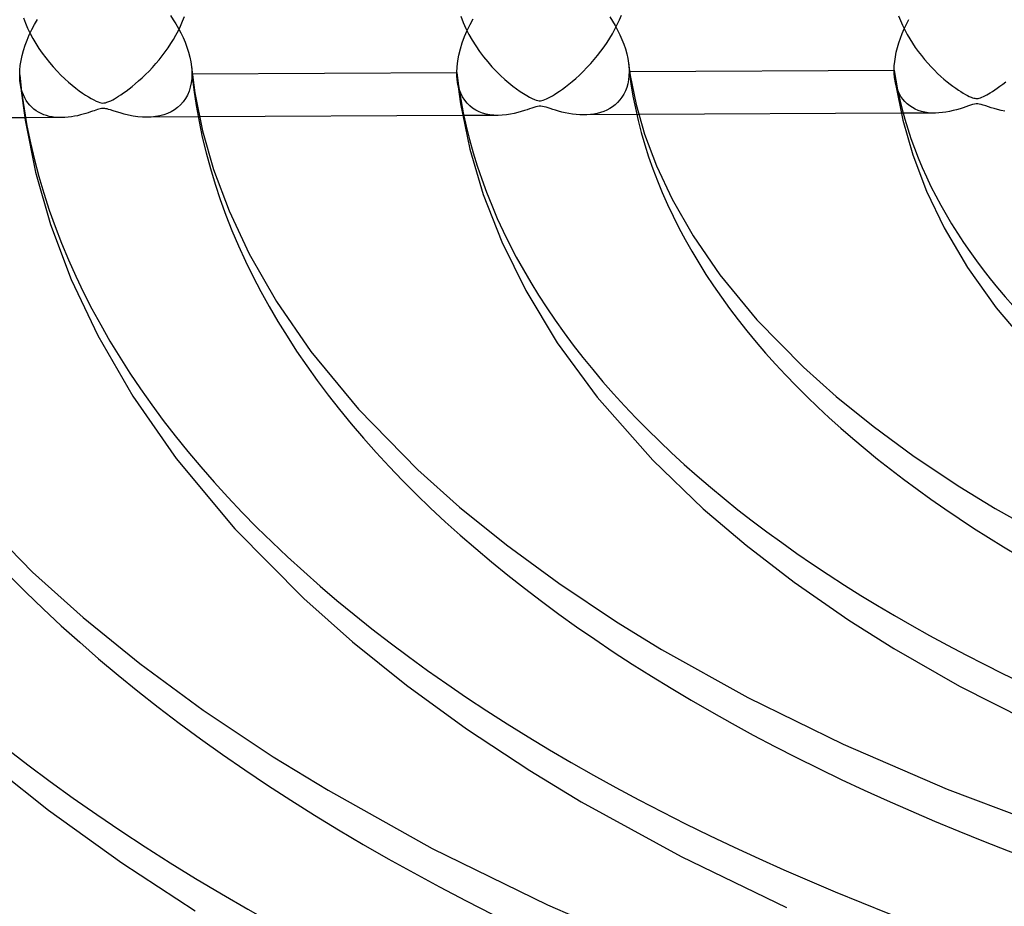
# Model space of a CAD drawing. Header units: millimetres. Extents: x -852 to 852, y -906 to 935.
# Tile 37 of 74: x -131 to -74, y 578 to 629. Entities that reach past the tile are written whole.
import ezdxf

# ---------------------------------------------------------------- set-up
doc = ezdxf.new("R2010")
doc.units = ezdxf.units.MM
doc.layers.add('HIDDEN', color=7, linetype='Continuous')
doc.layers.add('THICK', color=7, linetype='Continuous')

msp = doc.modelspace()

# ---------------------------------------------------------------- linework, layer by layer
at = {"layer": 'HIDDEN'}
for p, q in [((-131.247, 629.27), (-131.133, 628.971)), ((-122.012, 629.072), (-121.903, 629.351)), ((-105.89, 629.365), (-105.752, 629.009)), ((-96.686, 629.156), (-96.574, 629.434)), ((-80.493, 629.384), (-80.386, 629.113)), ((-131.133, 628.971), (-131.004, 628.672)), ((-131.004, 628.672), (-130.86, 628.374)), ((-122.26, 628.535), (-122.131, 628.8)), ((-122.131, 628.8), (-122.012, 629.072)), ((-105.752, 629.009), (-105.594, 628.656)), ((-105.594, 628.656), (-105.417, 628.31)), ((-97.088, 628.351), (-96.944, 628.614)), ((-96.944, 628.614), (-96.81, 628.883)), ((-96.81, 628.883), (-96.686, 629.156)), ((-80.386, 629.113), (-80.268, 628.844)), ((-80.268, 628.844), (-80.138, 628.579)), ((-130.86, 628.374), (-130.702, 628.078)), ((-130.702, 628.078), (-130.531, 627.787)), ((-122.543, 628.025), (-122.398, 628.276)), ((-122.398, 628.276), (-122.26, 628.535)), ((-105.417, 628.31), (-105.225, 627.971)), ((-97.404, 627.838), (-97.241, 628.093)), ((-97.241, 628.093), (-97.088, 628.351)), ((-80.138, 628.579), (-79.999, 628.317)), ((-79.999, 628.317), (-79.85, 628.059)), ((-79.85, 628.059), (-79.693, 627.807)), ((-130.531, 627.787), (-130.348, 627.5)), ((-130.348, 627.5), (-130.155, 627.22)), ((-123.024, 627.3), (-122.856, 627.538)), ((-122.856, 627.538), (-122.696, 627.779)), ((-122.696, 627.779), (-122.543, 628.025)), ((-105.225, 627.971), (-105.017, 627.641)), ((-105.017, 627.641), (-104.797, 627.322)), ((-97.758, 627.338), (-97.576, 627.586)), ((-97.576, 627.586), (-97.404, 627.838)), ((-79.693, 627.807), (-79.528, 627.56)), ((-79.528, 627.56), (-79.357, 627.32)), ((-130.155, 627.22), (-129.951, 626.946)), ((-129.951, 626.946), (-129.737, 626.68)), ((-123.381, 626.84), (-123.199, 627.068)), ((-123.199, 627.068), (-123.024, 627.3)), ((-104.797, 627.322), (-104.565, 627.013)), ((-104.565, 627.013), (-104.323, 626.716)), ((-98.146, 626.854), (-97.948, 627.094)), ((-97.948, 627.094), (-97.758, 627.338)), ((-79.357, 627.32), (-79.178, 627.086)), ((-79.178, 627.086), (-78.994, 626.859)), ((-129.737, 626.68), (-129.516, 626.423)), ((-129.516, 626.423), (-129.291, 626.179)), ((-123.962, 626.188), (-123.763, 626.4)), ((-123.763, 626.4), (-123.569, 626.617)), ((-123.569, 626.617), (-123.381, 626.84)), ((-121.495, 626.423), (-121.488, 626.356)), ((-121.488, 626.356), (-121.483, 626.289)), ((-104.323, 626.716), (-104.075, 626.434)), ((-104.075, 626.434), (-103.825, 626.171)), ((-98.784, 626.166), (-98.565, 626.389)), ((-98.565, 626.389), (-98.352, 626.619)), ((-98.352, 626.619), (-98.146, 626.854)), ((-96.153, 626.635), (-96.144, 626.554)), ((-96.144, 626.554), (-96.136, 626.474)), ((-96.136, 626.474), (-96.13, 626.393)), ((-96.13, 626.393), (-96.126, 626.314)), ((-96.126, 626.314), (-96.123, 626.234)), ((-78.994, 626.859), (-78.805, 626.64)), ((-78.805, 626.64), (-78.614, 626.432)), ((-78.614, 626.432), (-78.424, 626.236)), ((-129.291, 626.179), (-129.067, 625.951)), ((-129.067, 625.951), (-128.846, 625.739)), ((-124.566, 625.61), (-124.368, 625.789)), ((-124.368, 625.789), (-124.166, 625.983)), ((-124.166, 625.983), (-123.962, 626.188)), ((-121.484, 625.756), (-121.515, 625.499)), ((-121.473, 626.023), (-121.484, 625.756)), ((-121.483, 626.289), (-121.479, 626.222)), ((-121.479, 626.222), (-121.476, 626.155)), ((-121.476, 626.155), (-121.474, 626.089)), ((-121.474, 626.089), (-121.473, 626.023)), ((-121.473, 626.023), (-121.451, 626.023)), ((-103.825, 626.171), (-103.577, 625.928)), ((-103.577, 625.928), (-103.333, 625.704)), ((-99.42, 625.586), (-99.214, 625.763)), ((-99.214, 625.763), (-99.002, 625.957)), ((-99.002, 625.957), (-98.784, 626.166)), ((-96.131, 625.909), (-96.158, 625.673)), ((-96.122, 626.155), (-96.131, 625.909)), ((-96.123, 626.234), (-96.122, 626.155)), ((-96.122, 626.155), (-96.088, 626.156)), ((-78.424, 626.236), (-78.236, 626.051)), ((-78.236, 626.051), (-78.05, 625.879)), ((-78.05, 625.879), (-77.867, 625.718)), ((-131.414, 625.394), (-131.444, 625.617)), ((-131.371, 625.182), (-131.414, 625.394)), ((-131.314, 624.984), (-131.371, 625.182)), ((-128.846, 625.739), (-128.628, 625.543)), ((-128.628, 625.543), (-128.415, 625.362)), ((-128.415, 625.362), (-128.208, 625.197)), ((-128.208, 625.197), (-128.01, 625.047)), ((-125.118, 625.154), (-124.941, 625.293)), ((-124.941, 625.293), (-124.757, 625.444)), ((-124.757, 625.444), (-124.566, 625.61)), ((-121.567, 625.252), (-121.641, 625.017)), ((-121.515, 625.499), (-121.567, 625.252)), ((-106.046, 625.406), (-106.091, 625.689)), ((-105.978, 625.143), (-106.046, 625.406)), ((-103.333, 625.704), (-103.095, 625.501)), ((-103.095, 625.501), (-102.865, 625.316)), ((-102.865, 625.316), (-102.645, 625.151)), ((-99.985, 625.143), (-99.806, 625.275)), ((-99.806, 625.275), (-99.617, 625.423)), ((-99.617, 625.423), (-99.42, 625.586)), ((-96.263, 625.233), (-96.34, 625.031)), ((-96.202, 625.447), (-96.263, 625.233)), ((-96.158, 625.673), (-96.202, 625.447)), ((-80.676, 625.491), (-80.718, 625.722)), ((-80.618, 625.272), (-80.676, 625.491)), ((-80.545, 625.069), (-80.618, 625.272)), ((-77.867, 625.718), (-77.688, 625.569)), ((-77.688, 625.569), (-77.515, 625.431)), ((-77.515, 625.431), (-77.347, 625.305)), ((-77.347, 625.305), (-77.186, 625.189)), ((-77.186, 625.189), (-77.033, 625.085)), ((-74.922, 625.092), (-74.777, 625.191)), ((-74.777, 625.191), (-74.621, 625.302)), ((-74.621, 625.302), (-74.456, 625.426)), ((-74.456, 625.426), (-74.282, 625.561)), ((-131.247, 624.803), (-131.314, 624.984)), ((-131.17, 624.636), (-131.247, 624.803)), ((-131.083, 624.482), (-131.17, 624.636)), ((-128.01, 625.047), (-127.82, 624.912)), ((-127.82, 624.912), (-127.64, 624.791)), ((-127.64, 624.791), (-127.472, 624.685)), ((-127.472, 624.685), (-127.313, 624.592)), ((-125.959, 624.584), (-125.85, 624.649)), ((-125.85, 624.649), (-125.726, 624.726)), ((-125.726, 624.726), (-125.59, 624.814)), ((-125.59, 624.814), (-125.443, 624.915)), ((-125.443, 624.915), (-125.285, 625.028)), ((-125.285, 625.028), (-125.118, 625.154)), ((-121.736, 624.796), (-121.85, 624.59)), ((-121.641, 625.017), (-121.736, 624.796)), ((-105.889, 624.903), (-105.978, 625.143)), ((-105.781, 624.685), (-105.889, 624.903)), ((-105.656, 624.489), (-105.781, 624.685)), ((-102.645, 625.151), (-102.437, 625.004)), ((-102.437, 625.004), (-102.242, 624.876)), ((-102.242, 624.876), (-102.061, 624.765)), ((-102.061, 624.765), (-101.895, 624.672)), ((-101.895, 624.672), (-101.745, 624.595)), ((-100.906, 624.574), (-100.797, 624.628)), ((-100.797, 624.628), (-100.687, 624.687)), ((-100.687, 624.687), (-100.574, 624.752)), ((-100.574, 624.752), (-100.448, 624.829)), ((-100.448, 624.829), (-100.307, 624.92)), ((-100.307, 624.92), (-100.152, 625.024)), ((-100.152, 625.024), (-99.985, 625.143)), ((-96.54, 624.668), (-96.659, 624.509)), ((-96.433, 624.842), (-96.54, 624.668)), ((-96.34, 625.031), (-96.433, 624.842)), ((-80.459, 624.882), (-80.545, 625.069)), ((-80.361, 624.71), (-80.459, 624.882)), ((-80.251, 624.554), (-80.361, 624.71)), ((-77.033, 625.085), (-76.889, 624.992)), ((-76.889, 624.992), (-76.753, 624.908)), ((-76.753, 624.908), (-76.625, 624.834)), ((-76.625, 624.834), (-76.505, 624.77)), ((-76.505, 624.77), (-76.396, 624.716)), ((-76.396, 624.716), (-76.298, 624.673)), ((-76.298, 624.673), (-76.214, 624.642)), ((-76.214, 624.642), (-76.141, 624.62)), ((-76.141, 624.62), (-76.075, 624.606)), ((-76.075, 624.606), (-76.014, 624.599)), ((-75.953, 624.598), (-75.892, 624.603)), ((-75.892, 624.603), (-75.827, 624.616)), ((-75.827, 624.616), (-75.754, 624.637)), ((-75.754, 624.637), (-75.673, 624.667)), ((-75.673, 624.667), (-75.583, 624.706)), ((-75.583, 624.706), (-75.488, 624.753)), ((-75.488, 624.753), (-75.389, 624.806)), ((-75.389, 624.806), (-75.287, 624.863)), ((-75.287, 624.863), (-75.178, 624.928)), ((-75.178, 624.928), (-75.056, 625.004)), ((-75.056, 625.004), (-74.922, 625.092)), ((-130.986, 624.34), (-131.083, 624.482)), ((-130.88, 624.209), (-130.986, 624.34)), ((-130.764, 624.089), (-130.88, 624.209)), ((-130.641, 623.98), (-130.764, 624.089)), ((-127.313, 624.592), (-127.166, 624.511)), ((-127.166, 624.511), (-127.032, 624.445)), ((-127.032, 624.445), (-126.915, 624.396)), ((-126.915, 624.396), (-126.817, 624.362)), ((-126.817, 624.362), (-126.732, 624.342)), ((-126.732, 624.342), (-126.651, 624.333)), ((-126.651, 624.333), (-126.572, 624.335)), ((-126.572, 624.335), (-126.491, 624.347)), ((-126.491, 624.347), (-126.4, 624.373)), ((-126.4, 624.373), (-126.293, 624.414)), ((-126.293, 624.414), (-126.179, 624.466)), ((-126.179, 624.466), (-126.065, 624.525)), ((-126.065, 624.525), (-125.959, 624.584)), ((-122.302, 624.079), (-122.484, 623.945)), ((-122.134, 624.232), (-122.302, 624.079)), ((-121.984, 624.402), (-122.134, 624.232)), ((-121.85, 624.59), (-121.984, 624.402)), ((-105.515, 624.315), (-105.656, 624.489)), ((-105.361, 624.163), (-105.515, 624.315)), ((-105.195, 624.031), (-105.361, 624.163)), ((-105.017, 623.919), (-105.195, 624.031)), ((-101.766, 624.038), (-101.894, 623.993)), ((-101.642, 624.079), (-101.766, 624.038)), ((-101.745, 624.595), (-101.615, 624.538)), ((-101.527, 624.113), (-101.642, 624.079)), ((-101.615, 624.538), (-101.509, 624.5)), ((-101.426, 624.136), (-101.527, 624.113)), ((-101.509, 624.5), (-101.419, 624.477)), ((-101.335, 624.147), (-101.426, 624.136)), ((-101.419, 624.477), (-101.338, 624.466)), ((-101.338, 624.466), (-101.26, 624.466)), ((-101.246, 624.148), (-101.335, 624.147)), ((-101.26, 624.466), (-101.184, 624.477)), ((-101.15, 624.136), (-101.246, 624.148)), ((-101.184, 624.477), (-101.102, 624.497)), ((-101.047, 624.114), (-101.15, 624.136)), ((-101.102, 624.497), (-101.009, 624.53)), ((-100.939, 624.084), (-101.047, 624.114)), ((-101.009, 624.53), (-100.906, 624.574)), ((-100.825, 624.048), (-100.939, 624.084)), ((-100.698, 624.007), (-100.825, 624.048)), ((-97.087, 624.115), (-97.249, 624.012)), ((-96.934, 624.232), (-97.087, 624.115)), ((-96.791, 624.363), (-96.934, 624.232)), ((-96.659, 624.509), (-96.791, 624.363)), ((-80.13, 624.412), (-80.251, 624.554)), ((-79.997, 624.283), (-80.13, 624.412)), ((-79.853, 624.168), (-79.997, 624.283)), ((-79.697, 624.067), (-79.853, 624.168)), ((-79.531, 623.979), (-79.697, 624.067)), ((-76.757, 624.061), (-76.935, 624.003)), ((-76.595, 624.117), (-76.757, 624.061)), ((-76.453, 624.166), (-76.595, 624.117)), ((-76.328, 624.208), (-76.453, 624.166)), ((-76.21, 624.244), (-76.328, 624.208)), ((-76.1, 624.269), (-76.21, 624.244)), ((-76.003, 624.281), (-76.1, 624.269)), ((-76.014, 624.599), (-75.953, 624.598)), ((-75.911, 624.28), (-76.003, 624.281)), ((-75.817, 624.267), (-75.911, 624.28)), ((-75.709, 624.243), (-75.817, 624.267)), ((-75.584, 624.207), (-75.709, 624.243)), ((-75.444, 624.162), (-75.584, 624.207)), ((-75.292, 624.113), (-75.444, 624.162)), ((-75.13, 624.061), (-75.292, 624.113)), ((-74.953, 624.008), (-75.13, 624.061)), ((-129.048, 623.483), (-131.173, 623.472)), ((-130.509, 623.882), (-130.641, 623.98)), ((-130.369, 623.794), (-130.509, 623.882)), ((-130.221, 623.718), (-130.369, 623.794)), ((-130.068, 623.653), (-130.221, 623.718)), ((-129.908, 623.599), (-130.068, 623.653)), ((-129.742, 623.555), (-129.908, 623.599)), ((-129.571, 623.522), (-129.742, 623.555)), ((-129.395, 623.499), (-129.571, 623.522)), ((-129.215, 623.486), (-129.395, 623.499)), ((-129.029, 623.483), (-129.215, 623.486)), ((-128.843, 623.49), (-129.029, 623.483)), ((-128.652, 623.506), (-128.843, 623.49)), ((-128.462, 623.53), (-128.652, 623.506)), ((-128.277, 623.561), (-128.462, 623.53)), ((-128.101, 623.598), (-128.277, 623.561)), ((-127.933, 623.638), (-128.101, 623.598)), ((-127.774, 623.681), (-127.933, 623.638)), ((-127.625, 623.725), (-127.774, 623.681)), ((-127.487, 623.769), (-127.625, 623.725)), ((-127.36, 623.811), (-127.487, 623.769)), ((-127.247, 623.85), (-127.36, 623.811)), ((-127.145, 623.886), (-127.247, 623.85)), ((-127.048, 623.919), (-127.145, 623.886)), ((-126.955, 623.949), (-127.048, 623.919)), ((-126.867, 623.976), (-126.955, 623.949)), ((-126.788, 623.996), (-126.867, 623.976)), ((-126.718, 624.008), (-126.788, 623.996)), ((-126.654, 624.015), (-126.718, 624.008)), ((-126.592, 624.016), (-126.654, 624.015)), ((-126.529, 624.012), (-126.592, 624.016)), ((-126.465, 624.002), (-126.529, 624.012)), ((-126.395, 623.987), (-126.465, 624.002)), ((-126.306, 623.964), (-126.395, 623.987)), ((-126.19, 623.929), (-126.306, 623.964)), ((-126.04, 623.88), (-126.19, 623.929)), ((-125.856, 623.82), (-126.04, 623.88)), ((-125.644, 623.755), (-125.856, 623.82)), ((-125.407, 623.689), (-125.644, 623.755)), ((-125.152, 623.628), (-125.407, 623.689)), ((-124.882, 623.576), (-125.152, 623.628)), ((-124.612, 623.538), (-124.882, 623.576)), ((-124.348, 623.516), (-124.612, 623.538)), ((-124.091, 623.509), (-124.348, 623.516)), ((-123.833, 623.518), (-124.091, 623.509)), ((-121.037, 623.525), (-124.087, 623.509)), ((-123.583, 623.545), (-123.833, 623.518)), ((-123.342, 623.589), (-123.583, 623.545)), ((-123.111, 623.651), (-123.342, 623.589)), ((-122.89, 623.731), (-123.111, 623.651)), ((-122.681, 623.829), (-122.89, 623.731)), ((-122.484, 623.945), (-122.681, 623.829)), ((-103.718, 623.616), (-105.775, 623.605)), ((-104.827, 623.825), (-105.017, 623.919)), ((-104.626, 623.748), (-104.827, 623.825)), ((-104.414, 623.689), (-104.626, 623.748)), ((-104.191, 623.647), (-104.414, 623.689)), ((-103.958, 623.623), (-104.191, 623.647)), ((-103.715, 623.616), (-103.958, 623.623)), ((-103.475, 623.625), (-103.715, 623.616)), ((-103.234, 623.649), (-103.475, 623.625)), ((-103.001, 623.685), (-103.234, 623.649)), ((-102.779, 623.73), (-103.001, 623.685)), ((-102.569, 623.781), (-102.779, 623.73)), ((-102.374, 623.836), (-102.569, 623.781)), ((-102.195, 623.891), (-102.374, 623.836)), ((-102.034, 623.945), (-102.195, 623.891)), ((-101.894, 623.993), (-102.034, 623.945)), ((-100.553, 623.96), (-100.698, 624.007)), ((-100.393, 623.91), (-100.553, 623.96)), ((-100.219, 623.859), (-100.393, 623.91)), ((-100.032, 623.809), (-100.219, 623.859)), ((-99.833, 623.762), (-100.032, 623.809)), ((-99.624, 623.721), (-99.833, 623.762)), ((-99.41, 623.687), (-99.624, 623.721)), ((-99.197, 623.662), (-99.41, 623.687)), ((-98.987, 623.647), (-99.197, 623.662)), ((-98.78, 623.642), (-98.987, 623.647)), ((-98.571, 623.647), (-98.78, 623.642)), ((-95.565, 623.658), (-98.757, 623.642)), ((-98.367, 623.663), (-98.571, 623.647)), ((-98.167, 623.691), (-98.367, 623.663)), ((-97.972, 623.73), (-98.167, 623.691)), ((-97.782, 623.782), (-97.972, 623.73)), ((-97.597, 623.846), (-97.782, 623.782)), ((-97.419, 623.922), (-97.597, 623.846)), ((-97.249, 624.012), (-97.419, 623.922)), ((-78.385, 623.748), (-80.347, 623.738)), ((-79.354, 623.905), (-79.531, 623.979)), ((-79.167, 623.845), (-79.354, 623.905)), ((-78.974, 623.8), (-79.167, 623.845)), ((-78.774, 623.769), (-78.974, 623.8)), ((-78.57, 623.752), (-78.774, 623.769)), ((-78.361, 623.749), (-78.57, 623.752)), ((-78.161, 623.756), (-78.361, 623.749)), ((-77.958, 623.775), (-78.161, 623.756)), ((-77.753, 623.804), (-77.958, 623.775)), ((-77.546, 623.842), (-77.753, 623.804)), ((-77.336, 623.89), (-77.546, 623.842)), ((-77.13, 623.945), (-77.336, 623.89)), ((-76.935, 624.003), (-77.13, 623.945)), ((-74.761, 623.956), (-74.953, 624.008)), ((-74.555, 623.906), (-74.761, 623.956)), ((-74.335, 623.861), (-74.555, 623.906))]:
    msp.add_line(p, q, dxfattribs=at)
for centre, major_axis, start_param, end_param in [((0, 629.167), (-506.5, 0), 0, 2.617994), ((0, 629.159), (-172.285, 0), 0.039498, 1.018172), ((0, 629.159), (-146.96, 0), 0.044501, 1.013168), ((0, 629.159), (-121.635, 0), 0.05159, 1.006079), ((0, 629.159), (-96.31, 0), 0.062411, 0.995259), ((0, 629.159), (-248.26, 0), 0.030614, 1.027056), ((0, 629.159), (-222.935, 0), 0.032902, 1.024768), ((0, 629.159), (-197.61, 0), 0.035777, 1.021892)]:
    msp.add_ellipse(centre, major_axis=major_axis, ratio=0.5, start_param=start_param, end_param=end_param, dxfattribs=at)
at = {"layer": 'THICK'}
for p, q in [((-130.606, 628.889), (-130.437, 629.184)), ((-122.717, 629.407), (-122.555, 629.164)), ((-105.343, 628.879), (-105.157, 629.217)), ((-97.238, 629.333), (-97.078, 629.08)), ((-80.043, 628.914), (-79.905, 629.178)), ((-130.762, 628.591), (-130.606, 628.889)), ((-122.555, 629.164), (-122.401, 628.917)), ((-122.401, 628.917), (-122.255, 628.663)), ((-122.255, 628.663), (-122.117, 628.401)), ((-105.513, 628.534), (-105.343, 628.879)), ((-97.078, 629.08), (-96.928, 628.823)), ((-96.928, 628.823), (-96.787, 628.562)), ((-80.287, 628.374), (-80.17, 628.645)), ((-80.17, 628.645), (-80.043, 628.914)), ((-131.033, 627.987), (-130.905, 628.289)), ((-130.905, 628.289), (-130.762, 628.591)), ((-122.117, 628.401), (-121.988, 628.133)), ((-121.988, 628.133), (-121.87, 627.857)), ((-105.798, 627.828), (-105.665, 628.183)), ((-105.665, 628.183), (-105.513, 628.534)), ((-96.787, 628.562), (-96.656, 628.295)), ((-96.656, 628.295), (-96.536, 628.022)), ((-80.486, 627.826), (-80.393, 628.1)), ((-80.393, 628.1), (-80.287, 628.374)), ((-131.241, 627.383), (-131.145, 627.684)), ((-131.145, 627.684), (-131.033, 627.987)), ((-121.87, 627.857), (-121.763, 627.576)), ((-121.763, 627.576), (-121.671, 627.29)), ((-105.998, 627.118), (-105.909, 627.472)), ((-105.909, 627.472), (-105.798, 627.828)), ((-96.536, 628.022), (-96.429, 627.746)), ((-96.429, 627.746), (-96.336, 627.468)), ((-96.336, 627.468), (-96.258, 627.188)), ((-80.633, 627.278), (-80.567, 627.551)), ((-80.567, 627.551), (-80.486, 627.826)), ((-131.382, 626.794), (-131.32, 627.086)), ((-131.32, 627.086), (-131.241, 627.383)), ((-121.671, 627.29), (-121.594, 627.002)), ((-121.594, 627.002), (-121.535, 626.713)), ((-106.062, 626.77), (-105.998, 627.118)), ((-96.258, 627.188), (-96.197, 626.91)), ((-96.197, 626.91), (-96.153, 626.635)), ((-80.723, 626.745), (-80.686, 627.009)), ((-80.686, 627.009), (-80.633, 627.278)), ((-131.452, 626.236), (-131.426, 626.511)), ((-131.426, 626.511), (-131.382, 626.794)), ((-121.535, 626.713), (-121.495, 626.423)), ((-121.494, 626.416), (-121.298, 624.919)), ((-106.114, 626.103), (-106.101, 626.432)), ((-106.101, 626.432), (-106.062, 626.77)), ((-96.153, 626.631), (-96.053, 625.924)), ((-80.754, 626.236), (-80.746, 626.487)), ((-80.746, 626.487), (-80.723, 626.745)), ((-131.46, 625.97), (-131.452, 626.236)), ((-131.46, 625.91), (-131.46, 625.97)), ((-131.459, 625.85), (-131.46, 625.91)), ((-131.456, 625.791), (-131.459, 625.85)), ((-131.453, 625.733), (-131.456, 625.791)), ((-121.451, 626.023), (-106.114, 626.103)), ((-106.114, 626.032), (-106.114, 626.103)), ((-106.112, 625.962), (-106.114, 626.032)), ((-106.108, 625.892), (-106.112, 625.962)), ((-106.104, 625.824), (-106.108, 625.892)), ((-106.098, 625.756), (-106.104, 625.824)), ((-106.091, 625.689), (-106.098, 625.756)), ((-96.088, 626.156), (-80.754, 626.236)), ((-96.053, 625.924), (-95.716, 624.247)), ((-80.753, 626.147), (-80.754, 626.236)), ((-80.75, 626.059), (-80.753, 626.147)), ((-80.745, 625.973), (-80.75, 626.059)), ((-80.738, 625.888), (-80.745, 625.973)), ((-80.729, 625.804), (-80.738, 625.888)), ((-80.718, 625.722), (-80.729, 625.804)), ((-131.449, 625.675), (-131.453, 625.733)), ((-131.444, 625.617), (-131.449, 625.675)), ((-131.444, 625.619), (-131.15, 623.33)), ((-106.091, 625.689), (-105.896, 624.281)), ((-80.718, 625.722), (-80.662, 625.35)), ((-80.662, 625.35), (-80.253, 623.33)), ((-121.298, 624.919), (-120.858, 622.725)), ((-105.896, 624.281), (-105.354, 621.647)), ((-95.716, 624.247), (-95.224, 622.519)), ((-131.173, 623.472), (-146.455, 623.392)), ((-105.775, 623.605), (-121.037, 623.525)), ((-80.347, 623.738), (-95.565, 623.658)), ((-131.15, 623.33), (-130.545, 620.324)), ((-80.253, 623.33), (-79.671, 621.322)), ((-120.858, 622.725), (-120.215, 620.47)), ((-95.224, 622.519), (-94.535, 620.678)), ((-105.354, 621.647), (-104.578, 619.025)), ((-79.671, 621.322), (-78.872, 619.227)), ((-94.535, 620.678), (-93.631, 618.75)), ((-130.545, 620.324), (-129.672, 617.281)), ((-120.215, 620.47), (-119.319, 618.075)), ((-104.578, 619.025), (-103.507, 616.279)), ((-78.872, 619.227), (-77.849, 617.092)), ((-93.631, 618.75), (-92.411, 616.621)), ((-119.319, 618.075), (-118.146, 615.574)), ((-129.672, 617.281), (-128.473, 614.098)), ((-92.411, 616.621), (-90.859, 614.37)), ((-77.849, 617.092), (-76.502, 614.796)), ((-103.507, 616.279), (-102.12, 613.46)), ((-118.146, 615.574), (-116.569, 612.823)), ((-90.859, 614.37), (-88.711, 611.759)), ((-76.502, 614.796), (-74.837, 612.443)), ((-128.473, 614.098), (-126.933, 610.84)), ((-102.12, 613.46), (-100.286, 610.424)), ((-116.569, 612.823), (-114.572, 609.924)), ((-74.837, 612.443), (-72.574, 609.779)), ((-88.711, 611.759), (-86.012, 609.004)), ((-126.933, 610.84), (-124.901, 607.326)), ((-100.286, 610.424), (-97.972, 607.261)), ((-114.572, 609.924), (-111.818, 606.576)), ((-86.012, 609.004), (-84.112, 607.306)), ((-124.901, 607.326), (-122.388, 603.714)), ((-97.972, 607.261), (-94.742, 603.611)), ((-84.112, 607.306), (-81.98, 605.578)), ((-111.818, 606.576), (-108.37, 603.056)), ((-81.98, 605.578), (-79.593, 603.824)), ((-122.388, 603.714), (-118.984, 599.622)), ((-94.742, 603.611), (-91.824, 600.793)), ((-79.593, 603.824), (-76.946, 602.057)), ((-108.37, 603.056), (-105.949, 600.892)), ((-76.946, 602.057), (-74.896, 600.799)), ((-134.924, 601.394), (-130.727, 597.108)), ((-105.949, 600.892), (-103.237, 598.696)), ((-91.824, 600.793), (-89.333, 598.671)), ((-74.896, 600.799), (-70.937, 598.594)), ((-118.984, 599.622), (-114.989, 595.582)), ((-103.237, 598.696), (-100.207, 596.468)), ((-89.333, 598.671), (-86.56, 596.538)), ((-130.727, 597.108), (-127.785, 594.479)), ((-100.207, 596.468), (-96.851, 594.229)), ((-86.56, 596.538), (-83.376, 594.334)), ((-114.989, 595.582), (-112.161, 593.075)), ((-127.785, 594.479), (-124.495, 591.813)), ((-96.851, 594.229), (-94.24, 592.626)), ((-83.376, 594.334), (-80.773, 592.687)), ((-112.161, 593.075), (-109.024, 590.556)), ((-80.773, 592.687), (-76.965, 590.505)), ((-94.24, 592.626), (-89.236, 589.84)), ((-124.495, 591.813), (-120.822, 589.113)), ((-109.024, 590.556), (-105.548, 588.026)), ((-76.965, 590.505), (-71.895, 587.923)), ((-89.236, 589.84), (-83.71, 587.128)), ((-120.822, 589.113), (-116.757, 586.401)), ((-105.548, 588.026), (-101.88, 585.601)), ((-83.71, 587.128), (-77.679, 584.526)), ((-116.757, 586.401), (-113.583, 584.454)), ((-133.598, 586.326), (-129.794, 583.302)), ((-101.88, 585.601), (-98.894, 583.787)), ((-113.583, 584.454), (-107.535, 581.087)), ((-77.679, 584.526), (-71.166, 582.071)), ((-98.894, 583.787), (-93.106, 580.605)), ((-129.794, 583.302), (-125.538, 580.242)), ((-107.535, 581.087), (-100.861, 577.811)), ((-125.538, 580.242), (-121.281, 577.455)), ((-93.106, 580.605), (-87.006, 577.662)), ((-100.861, 577.811), (-93.584, 574.672))]:
    msp.add_line(p, q, dxfattribs=at)
for centre, major_axis, start_param, end_param in [((0, 633.498), (556.5, 0), -3.141592, -0.523599), ((0, 633.498), (-501.5, 0), 0, 2.617994), ((0, 629.167), (-556.5, 0), 0, 2.617994), ((0, 629.159), (156.94, 0), -3.099256, -2.136553), ((0, 629.159), (131.615, 0), -3.093122, -2.144672), ((0, 629.159), (106.29, 0), -3.084062, -2.156665), ((0, 629.159), (80.965, 0), -3.069326, -2.176181), ((0, 629.159), (232.915, 0), -3.109652, -2.122797), ((0, 629.159), (207.59, 0), -3.107032, -2.126263), ((0, 629.159), (182.265, 0), -3.103685, -2.130693)]:
    msp.add_ellipse(centre, major_axis=major_axis, ratio=0.5, start_param=start_param, end_param=end_param, dxfattribs=at)

doc.saveas('drawing.dxf')
